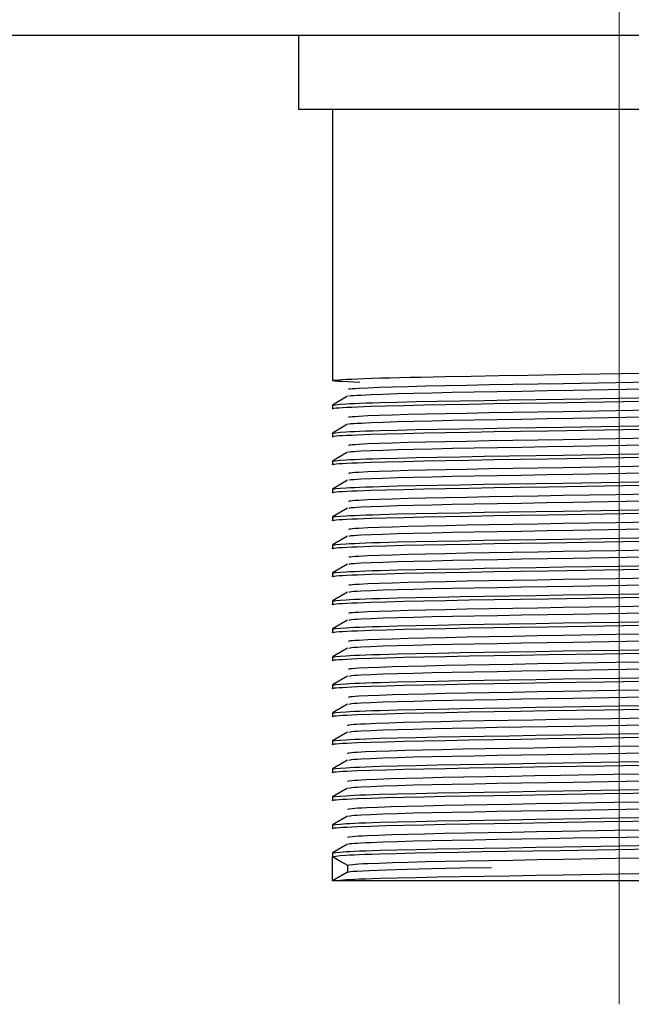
# Model space of a CAD drawing. Header units: millimetres. Extents: x 262469 to 275208, y -32539 to 9411.
# Tile 198 of 256: x 267894 to 267907, y -13874 to -13854. Entities that reach past the tile are written whole.
import ezdxf

# ---------------------------------------------------------------- set-up
doc = ezdxf.new("R2010")
doc.units = ezdxf.units.MM
doc.header["$LTSCALE"] = 100
doc.layers.add('$ IE_TELETECHNIKA', color=5, linetype='Continuous', lineweight=30)

msp = doc.modelspace()

# ---------------------------------------------------------------- linework, layer by layer
at = {"layer": '$ IE_TELETECHNIKA', "color": 7, "linetype": 'Continuous', "lineweight": 5, "ltscale": 20.32}
for p, q in [((267906.642, -13856.139), (267906.642, -13852.139)), ((267906.642, -13874.264), (267906.642, -13856.139))]:
    msp.add_line(p, q, dxfattribs=at)
at = {"layer": '$ IE_TELETECHNIKA', "color": 7, "linetype": 'Continuous'}
for p, q in [((268011.642, -13854.639), (267731.642, -13854.639)), ((267900.142, -13854.639), (267900.142, -13856.139)), ((267913.142, -13856.139), (267900.142, -13856.139)), ((267900.83, -13856.139), (267900.83, -13861.63)), ((267901.138, -13861.947), (267900.831, -13862.124)), ((267900.83, -13862.126), (267900.83, -13862.197)), ((267901.138, -13862.514), (267900.831, -13862.691)), ((267900.83, -13862.693), (267900.83, -13862.764)), ((267901.138, -13863.081), (267900.831, -13863.258)), ((267900.83, -13863.26), (267900.83, -13863.331)), ((267901.138, -13863.648), (267900.831, -13863.825)), ((267900.83, -13863.827), (267900.83, -13863.898)), ((267901.138, -13864.215), (267900.831, -13864.392)), ((267900.83, -13864.394), (267900.83, -13864.465)), ((267901.138, -13864.782), (267900.831, -13864.959)), ((267900.83, -13864.961), (267900.83, -13865.032)), ((267901.138, -13865.348), (267900.831, -13865.526)), ((267900.83, -13865.528), (267900.83, -13865.599)), ((267901.138, -13865.915), (267900.831, -13866.093)), ((267900.83, -13866.095), (267900.83, -13866.166)), ((267901.138, -13866.482), (267900.831, -13866.66)), ((267900.83, -13866.662), (267900.83, -13866.733)), ((267900.83, -13867.229), (267900.83, -13867.3)), ((267901.138, -13867.049), (267900.831, -13867.227)), ((267901.138, -13867.616), (267900.831, -13867.794)), ((267900.83, -13867.796), (267900.83, -13867.867)), ((267901.138, -13868.183), (267900.831, -13868.361)), ((267900.83, -13868.363), (267900.83, -13868.433)), ((267901.138, -13868.75), (267900.831, -13868.928)), ((267900.83, -13868.93), (267900.83, -13869)), ((267901.138, -13869.317), (267900.831, -13869.495)), ((267900.83, -13869.497), (267900.83, -13869.567)), ((267901.138, -13869.884), (267900.831, -13870.061)), ((267900.83, -13870.064), (267900.83, -13870.134)), ((267900.83, -13870.63), (267900.83, -13870.701)), ((267901.138, -13870.451), (267900.831, -13870.628)), ((267901.138, -13871.018), (267900.831, -13871.195)), ((267900.83, -13871.197), (267900.83, -13871.263)), ((267900.83, -13871.764), (267900.83, -13871.268)), ((267901.138, -13871.585), (267900.831, -13871.762)), ((267901.136, -13871.445), (267901.136, -13871.586)), ((267912.455, -13871.764), (267900.83, -13871.764))]:
    msp.add_line(p, q, dxfattribs=at)
for points in [[(267901.388, -13861.666), (267901.141, -13861.655), (267901.032, -13861.65), (267900.942, -13861.645), (267900.876, -13861.64), (267900.84, -13861.636), (267900.829, -13861.631), (267900.837, -13861.627), (267900.86, -13861.622), (267900.9, -13861.617), (267900.955, -13861.612), (267901.027, -13861.607), (267901.116, -13861.602), (267901.221, -13861.597), (267901.343, -13861.592), (267901.482, -13861.587), (267901.637, -13861.582), (267901.807, -13861.576), (267901.992, -13861.571), (267902.19, -13861.566), (267902.403, -13861.561), (267902.628, -13861.556), (267903.113, -13861.546), (267903.641, -13861.537), (267904.204, -13861.528), (267904.797, -13861.518), (267905.412, -13861.508), (267907.948, -13861.467)], [(267901.167, -13861.807), (267901.164, -13861.799), (267901.188, -13861.795), (267901.232, -13861.79), (267901.292, -13861.786), (267901.368, -13861.782), (267901.551, -13861.772), (267901.778, -13861.763), (267902.049, -13861.754), (267902.367, -13861.745), (267902.725, -13861.736), (267903.12, -13861.727), (267903.547, -13861.719), (267904.005, -13861.711), (267904.487, -13861.702), (267904.99, -13861.694), (267905.509, -13861.685), (267906.573, -13861.667), (267907.64, -13861.648)], [(267901.166, -13861.947), (267901.162, -13861.943), (267901.173, -13861.938), (267901.208, -13861.934), (267901.262, -13861.93), (267901.333, -13861.925), (267901.416, -13861.921), (267901.614, -13861.911), (267901.855, -13861.902), (267902.143, -13861.893), (267902.477, -13861.884), (267902.85, -13861.875), (267903.259, -13861.866), (267903.701, -13861.858), (267904.171, -13861.849), (267904.665, -13861.841), (267905.178, -13861.832), (267905.705, -13861.823), (267906.781, -13861.805), (267907.852, -13861.786)], [(267900.855, -13862.203), (267900.828, -13862.195), (267900.837, -13862.191), (267900.863, -13862.186), (267900.906, -13862.182), (267900.964, -13862.178), (267901.037, -13862.173), (267901.124, -13862.168), (267901.225, -13862.164), (267901.34, -13862.159), (267901.606, -13862.15), (267901.919, -13862.14), (267902.279, -13862.131), (267902.681, -13862.122), (267903.124, -13862.113), (267903.602, -13862.105), (267904.11, -13862.096), (267904.644, -13862.088), (267905.198, -13862.079), (267906.342, -13862.06), (267907.5, -13862.041)], [(267900.83, -13862.126), (267900.901, -13862.117), (267900.988, -13862.109), (267901.107, -13862.1), (267901.184, -13862.096), (267901.275, -13862.091), (267901.382, -13862.087), (267901.506, -13862.082), (267901.644, -13862.077), (267901.797, -13862.073), (267902.141, -13862.063), (267902.53, -13862.054), (267902.958, -13862.046), (267903.417, -13862.037), (267903.905, -13862.029), (267904.419, -13862.02), (267904.955, -13862.012), (267905.508, -13862.003), (267906.643, -13861.984), (267907.779, -13861.966)], [(267901.167, -13862.374), (267901.166, -13862.366), (267901.189, -13862.362), (267901.232, -13862.357), (267901.292, -13862.353), (267901.367, -13862.348), (267901.551, -13862.339), (267901.778, -13862.33), (267902.049, -13862.321), (267902.366, -13862.312), (267902.725, -13862.303), (267903.119, -13862.294), (267903.547, -13862.286), (267904.005, -13862.277), (267904.487, -13862.269), (267904.99, -13862.261), (267905.508, -13862.252), (267906.573, -13862.234), (267907.639, -13862.215)], [(267901.167, -13862.514), (267901.164, -13862.509), (267901.175, -13862.505), (267901.209, -13862.501), (267901.263, -13862.497), (267901.333, -13862.492), (267901.417, -13862.488), (267901.615, -13862.478), (267901.857, -13862.469), (267902.145, -13862.46), (267902.478, -13862.451), (267902.851, -13862.442), (267903.261, -13862.433), (267903.702, -13862.425), (267904.173, -13862.416), (267904.666, -13862.408), (267905.179, -13862.399), (267905.706, -13862.39), (267906.782, -13862.372), (267907.853, -13862.353)], [(267900.855, -13862.77), (267900.828, -13862.762), (267900.837, -13862.758), (267900.863, -13862.753), (267900.906, -13862.749), (267900.964, -13862.744), (267901.037, -13862.74), (267901.124, -13862.735), (267901.225, -13862.731), (267901.34, -13862.726), (267901.606, -13862.717), (267901.919, -13862.707), (267902.279, -13862.698), (267902.681, -13862.689), (267903.124, -13862.68), (267903.602, -13862.672), (267904.11, -13862.663), (267904.644, -13862.655), (267905.198, -13862.646), (267906.342, -13862.627), (267907.5, -13862.608)], [(267900.83, -13862.693), (267900.901, -13862.684), (267900.988, -13862.676), (267901.107, -13862.667), (267901.184, -13862.663), (267901.275, -13862.658), (267901.382, -13862.653), (267901.506, -13862.649), (267901.644, -13862.644), (267901.797, -13862.64), (267902.141, -13862.63), (267902.53, -13862.621), (267902.958, -13862.612), (267903.417, -13862.604), (267903.905, -13862.596), (267904.419, -13862.587), (267904.955, -13862.579), (267905.508, -13862.57), (267906.643, -13862.551), (267907.779, -13862.533)], [(267901.166, -13862.941), (267901.167, -13862.933), (267901.19, -13862.929), (267901.232, -13862.924), (267901.292, -13862.92), (267901.367, -13862.915), (267901.551, -13862.906), (267901.778, -13862.897), (267902.049, -13862.888), (267902.366, -13862.879), (267902.724, -13862.87), (267903.119, -13862.861), (267903.547, -13862.853), (267904.004, -13862.844), (267904.487, -13862.836), (267904.99, -13862.828), (267905.508, -13862.819), (267906.572, -13862.8), (267907.639, -13862.782)], [(267901.168, -13863.081), (267901.166, -13863.076), (267901.177, -13863.072), (267901.21, -13863.068), (267901.262, -13863.064), (267901.332, -13863.059), (267901.416, -13863.055), (267901.615, -13863.045), (267901.856, -13863.036), (267902.144, -13863.027), (267902.477, -13863.018), (267902.851, -13863.009), (267903.26, -13863), (267903.701, -13862.992), (267904.172, -13862.983), (267904.665, -13862.975), (267905.178, -13862.966), (267905.705, -13862.957), (267906.781, -13862.939), (267907.852, -13862.92)], [(267900.855, -13863.337), (267900.828, -13863.329), (267900.837, -13863.325), (267900.863, -13863.32), (267900.906, -13863.316), (267900.964, -13863.311), (267901.037, -13863.307), (267901.124, -13863.302), (267901.225, -13863.298), (267901.34, -13863.293), (267901.606, -13863.284), (267901.919, -13863.274), (267902.279, -13863.265), (267902.681, -13863.256), (267903.124, -13863.247), (267903.602, -13863.239), (267904.11, -13863.23), (267904.644, -13863.222), (267905.198, -13863.213), (267906.342, -13863.194), (267907.5, -13863.175)], [(267900.83, -13863.26), (267900.901, -13863.251), (267900.988, -13863.243), (267901.107, -13863.234), (267901.184, -13863.23), (267901.275, -13863.225), (267901.382, -13863.22), (267901.506, -13863.216), (267901.644, -13863.211), (267901.797, -13863.207), (267902.141, -13863.197), (267902.53, -13863.188), (267902.958, -13863.179), (267903.417, -13863.171), (267903.905, -13863.163), (267904.419, -13863.154), (267904.955, -13863.146), (267905.508, -13863.137), (267906.643, -13863.118), (267907.779, -13863.1)], [(267901.166, -13863.508), (267901.169, -13863.5), (267901.191, -13863.496), (267901.233, -13863.491), (267901.292, -13863.487), (267901.366, -13863.482), (267901.551, -13863.473), (267901.778, -13863.464), (267902.049, -13863.455), (267902.366, -13863.446), (267902.724, -13863.437), (267903.119, -13863.428), (267903.547, -13863.42), (267904.004, -13863.411), (267904.487, -13863.403), (267904.989, -13863.395), (267905.508, -13863.386), (267906.572, -13863.367), (267907.639, -13863.349)], [(267901.168, -13863.648), (267901.178, -13863.639), (267901.21, -13863.635), (267901.262, -13863.631), (267901.331, -13863.626), (267901.415, -13863.622), (267901.614, -13863.612), (267901.855, -13863.603), (267902.143, -13863.594), (267902.476, -13863.585), (267902.849, -13863.576), (267903.258, -13863.567), (267903.7, -13863.559), (267904.17, -13863.55), (267904.664, -13863.542), (267905.176, -13863.533), (267905.703, -13863.524), (267906.779, -13863.506), (267907.85, -13863.487)], [(267900.855, -13863.904), (267900.828, -13863.896), (267900.837, -13863.892), (267900.863, -13863.887), (267900.906, -13863.883), (267900.964, -13863.878), (267901.037, -13863.874), (267901.124, -13863.869), (267901.225, -13863.865), (267901.34, -13863.86), (267901.606, -13863.851), (267901.919, -13863.841), (267902.279, -13863.832), (267902.681, -13863.823), (267903.124, -13863.814), (267903.602, -13863.806), (267904.11, -13863.797), (267904.644, -13863.789), (267905.198, -13863.78), (267906.342, -13863.761), (267907.5, -13863.742)], [(267900.83, -13863.827), (267900.901, -13863.818), (267900.988, -13863.81), (267901.107, -13863.801), (267901.184, -13863.796), (267901.275, -13863.792), (267901.382, -13863.787), (267901.506, -13863.783), (267901.644, -13863.778), (267901.797, -13863.773), (267902.141, -13863.764), (267902.53, -13863.755), (267902.958, -13863.746), (267903.417, -13863.738), (267903.905, -13863.73), (267904.419, -13863.721), (267904.955, -13863.713), (267905.508, -13863.704), (267906.643, -13863.685), (267907.779, -13863.667)], [(267901.165, -13864.075), (267901.17, -13864.067), (267901.192, -13864.063), (267901.233, -13864.058), (267901.292, -13864.054), (267901.366, -13864.049), (267901.55, -13864.04), (267901.778, -13864.031), (267902.049, -13864.022), (267902.366, -13864.013), (267902.724, -13864.004), (267903.119, -13863.995), (267903.547, -13863.987), (267904.004, -13863.978), (267904.486, -13863.97), (267904.989, -13863.962), (267905.508, -13863.953), (267906.572, -13863.934), (267907.638, -13863.916)], [(267900.83, -13864.394), (267900.901, -13864.385), (267900.988, -13864.377), (267901.107, -13864.368), (267901.184, -13864.363), (267901.275, -13864.359), (267901.382, -13864.354), (267901.506, -13864.35), (267901.644, -13864.345), (267901.797, -13864.34), (267902.141, -13864.331), (267902.53, -13864.322), (267902.958, -13864.313), (267903.417, -13864.305), (267903.905, -13864.297), (267904.419, -13864.288), (267904.955, -13864.28), (267905.508, -13864.271), (267906.643, -13864.252), (267907.779, -13864.234)], [(267901.168, -13864.214), (267901.18, -13864.206), (267901.211, -13864.202), (267901.262, -13864.198), (267901.331, -13864.193), (267901.414, -13864.189), (267901.613, -13864.179), (267901.855, -13864.17), (267902.143, -13864.161), (267902.476, -13864.152), (267902.849, -13864.143), (267903.259, -13864.134), (267903.7, -13864.126), (267904.17, -13864.117), (267904.664, -13864.109), (267905.177, -13864.1), (267905.704, -13864.091), (267906.78, -13864.073), (267907.851, -13864.054)], [(267900.855, -13864.471), (267900.828, -13864.463), (267900.837, -13864.459), (267900.863, -13864.454), (267900.906, -13864.45), (267900.964, -13864.445), (267901.037, -13864.441), (267901.124, -13864.436), (267901.225, -13864.432), (267901.34, -13864.427), (267901.606, -13864.418), (267901.919, -13864.408), (267902.279, -13864.399), (267902.681, -13864.39), (267903.124, -13864.381), (267903.602, -13864.373), (267904.11, -13864.364), (267904.644, -13864.355), (267905.198, -13864.346), (267906.342, -13864.328), (267907.5, -13864.309)], [(267901.164, -13864.642), (267901.171, -13864.634), (267901.193, -13864.63), (267901.234, -13864.625), (267901.292, -13864.621), (267901.366, -13864.616), (267901.55, -13864.607), (267901.778, -13864.598), (267902.049, -13864.589), (267902.366, -13864.58), (267902.724, -13864.571), (267903.119, -13864.562), (267903.547, -13864.554), (267904.004, -13864.545), (267904.486, -13864.537), (267904.989, -13864.529), (267905.507, -13864.52), (267906.571, -13864.501), (267907.638, -13864.483)], [(267901.168, -13864.781), (267901.181, -13864.773), (267901.212, -13864.769), (267901.262, -13864.765), (267901.331, -13864.76), (267901.413, -13864.756), (267901.613, -13864.746), (267901.855, -13864.737), (267902.143, -13864.728), (267902.476, -13864.719), (267902.85, -13864.71), (267903.26, -13864.701), (267903.702, -13864.692), (267904.172, -13864.684), (267904.667, -13864.676), (267905.18, -13864.667), (267905.708, -13864.658), (267906.784, -13864.639), (267907.856, -13864.621)], [(267900.83, -13864.961), (267900.901, -13864.952), (267900.988, -13864.944), (267901.107, -13864.935), (267901.184, -13864.93), (267901.275, -13864.926), (267901.382, -13864.921), (267901.506, -13864.917), (267901.644, -13864.912), (267901.797, -13864.907), (267902.141, -13864.898), (267902.53, -13864.889), (267902.958, -13864.88), (267903.417, -13864.872), (267903.905, -13864.864), (267904.419, -13864.855), (267904.955, -13864.847), (267905.508, -13864.838), (267906.643, -13864.819), (267907.779, -13864.801)], [(267900.855, -13865.038), (267900.828, -13865.03), (267900.837, -13865.025), (267900.863, -13865.021), (267900.906, -13865.017), (267900.964, -13865.012), (267901.037, -13865.008), (267901.124, -13865.003), (267901.225, -13864.999), (267901.34, -13864.994), (267901.606, -13864.985), (267901.919, -13864.975), (267902.279, -13864.966), (267902.681, -13864.957), (267903.124, -13864.948), (267903.602, -13864.94), (267904.11, -13864.931), (267904.644, -13864.922), (267905.198, -13864.913), (267906.342, -13864.895), (267907.5, -13864.876)], [(267901.163, -13865.209), (267901.172, -13865.201), (267901.194, -13865.196), (267901.234, -13865.192), (267901.292, -13865.188), (267901.365, -13865.183), (267901.55, -13865.174), (267901.778, -13865.165), (267902.049, -13865.156), (267902.366, -13865.147), (267902.724, -13865.138), (267903.119, -13865.129), (267903.547, -13865.121), (267904.004, -13865.112), (267904.486, -13865.104), (267904.989, -13865.096), (267905.507, -13865.087), (267906.571, -13865.068), (267907.638, -13865.05)], [(267901.168, -13865.348), (267901.183, -13865.34), (267901.213, -13865.336), (267901.264, -13865.331), (267901.331, -13865.327), (267901.414, -13865.322), (267901.614, -13865.313), (267901.857, -13865.304), (267902.145, -13865.295), (267902.479, -13865.286), (267902.852, -13865.277), (267903.262, -13865.268), (267903.705, -13865.259), (267904.175, -13865.251), (267904.67, -13865.243), (267905.183, -13865.234), (267905.711, -13865.225), (267906.788, -13865.206), (267907.859, -13865.188)], [(267900.855, -13865.605), (267900.828, -13865.597), (267900.837, -13865.592), (267900.863, -13865.588), (267900.906, -13865.584), (267900.964, -13865.579), (267901.037, -13865.575), (267901.124, -13865.57), (267901.225, -13865.566), (267901.34, -13865.561), (267901.606, -13865.552), (267901.919, -13865.542), (267902.279, -13865.533), (267902.681, -13865.524), (267903.124, -13865.515), (267903.602, -13865.507), (267904.11, -13865.498), (267904.644, -13865.489), (267905.198, -13865.48), (267906.342, -13865.462), (267907.5, -13865.443)], [(267900.83, -13865.528), (267900.901, -13865.519), (267900.988, -13865.511), (267901.107, -13865.502), (267901.184, -13865.497), (267901.275, -13865.493), (267901.382, -13865.488), (267901.506, -13865.484), (267901.644, -13865.479), (267901.797, -13865.474), (267902.141, -13865.465), (267902.53, -13865.456), (267902.958, -13865.447), (267903.417, -13865.439), (267903.905, -13865.431), (267904.419, -13865.422), (267904.955, -13865.413), (267905.508, -13865.404), (267906.643, -13865.386), (267907.779, -13865.368)], [(267901.162, -13865.776), (267901.173, -13865.768), (267901.195, -13865.763), (267901.235, -13865.759), (267901.292, -13865.755), (267901.365, -13865.75), (267901.55, -13865.741), (267901.777, -13865.732), (267902.049, -13865.723), (267902.366, -13865.714), (267902.724, -13865.705), (267903.119, -13865.696), (267903.546, -13865.688), (267904.004, -13865.679), (267904.486, -13865.671), (267904.988, -13865.663), (267905.507, -13865.654), (267906.571, -13865.635), (267907.638, -13865.617)], [(267901.168, -13865.915), (267901.185, -13865.907), (267901.214, -13865.903), (267901.264, -13865.898), (267901.331, -13865.894), (267901.413, -13865.889), (267901.613, -13865.88), (267901.857, -13865.871), (267902.145, -13865.862), (267902.478, -13865.853), (267902.851, -13865.844), (267903.261, -13865.835), (267903.703, -13865.826), (267904.174, -13865.818), (267904.668, -13865.81), (267905.182, -13865.801), (267905.709, -13865.792), (267906.786, -13865.773), (267907.858, -13865.755)], [(267900.855, -13866.172), (267900.828, -13866.164), (267900.837, -13866.159), (267900.863, -13866.155), (267900.906, -13866.151), (267900.964, -13866.146), (267901.037, -13866.142), (267901.124, -13866.137), (267901.225, -13866.133), (267901.34, -13866.128), (267901.606, -13866.119), (267901.919, -13866.109), (267902.279, -13866.1), (267902.681, -13866.091), (267903.124, -13866.082), (267903.602, -13866.073), (267904.11, -13866.065), (267904.644, -13866.056), (267905.198, -13866.047), (267906.342, -13866.029), (267907.5, -13866.01)], [(267900.83, -13866.095), (267900.901, -13866.086), (267900.988, -13866.078), (267901.107, -13866.069), (267901.184, -13866.064), (267901.275, -13866.06), (267901.382, -13866.055), (267901.506, -13866.051), (267901.644, -13866.046), (267901.797, -13866.041), (267902.141, -13866.032), (267902.53, -13866.023), (267902.958, -13866.014), (267903.417, -13866.006), (267903.905, -13865.998), (267904.419, -13865.989), (267904.955, -13865.98), (267905.508, -13865.971), (267906.643, -13865.953), (267907.779, -13865.935)], [(267901.16, -13866.343), (267901.174, -13866.335), (267901.196, -13866.33), (267901.236, -13866.326), (267901.293, -13866.322), (267901.365, -13866.317), (267901.549, -13866.308), (267901.777, -13866.299), (267902.049, -13866.29), (267902.366, -13866.281), (267902.724, -13866.272), (267903.118, -13866.263), (267903.546, -13866.255), (267904.003, -13866.246), (267904.486, -13866.238), (267904.988, -13866.229), (267905.507, -13866.221), (267906.571, -13866.202), (267907.637, -13866.184)], [(267901.167, -13866.482), (267901.186, -13866.474), (267901.215, -13866.47), (267901.264, -13866.465), (267901.331, -13866.461), (267901.412, -13866.456), (267901.613, -13866.447), (267901.856, -13866.438), (267902.144, -13866.429), (267902.477, -13866.42), (267902.85, -13866.411), (267903.26, -13866.402), (267903.702, -13866.393), (267904.173, -13866.385), (267904.667, -13866.377), (267905.18, -13866.368), (267905.708, -13866.359), (267906.785, -13866.34), (267907.856, -13866.322)], [(267900.855, -13866.739), (267900.828, -13866.731), (267900.837, -13866.726), (267900.863, -13866.722), (267900.906, -13866.718), (267900.964, -13866.713), (267901.037, -13866.709), (267901.124, -13866.704), (267901.225, -13866.7), (267901.34, -13866.695), (267901.606, -13866.686), (267901.919, -13866.676), (267902.279, -13866.667), (267902.681, -13866.658), (267903.124, -13866.649), (267903.602, -13866.64), (267904.11, -13866.632), (267904.644, -13866.623), (267905.198, -13866.614), (267906.342, -13866.596), (267907.5, -13866.577)], [(267900.83, -13866.662), (267900.901, -13866.653), (267900.988, -13866.645), (267901.107, -13866.636), (267901.184, -13866.631), (267901.275, -13866.627), (267901.382, -13866.622), (267901.506, -13866.618), (267901.644, -13866.613), (267901.797, -13866.608), (267902.141, -13866.599), (267902.53, -13866.59), (267902.958, -13866.581), (267903.417, -13866.573), (267903.905, -13866.565), (267904.419, -13866.556), (267904.955, -13866.547), (267905.508, -13866.538), (267906.643, -13866.52), (267907.779, -13866.502)], [(267901.158, -13866.91), (267901.175, -13866.902), (267901.197, -13866.897), (267901.237, -13866.893), (267901.293, -13866.889), (267901.365, -13866.884), (267901.549, -13866.875), (267901.777, -13866.866), (267902.049, -13866.857), (267902.366, -13866.848), (267902.723, -13866.839), (267903.118, -13866.83), (267903.546, -13866.821), (267904.003, -13866.813), (267904.485, -13866.805), (267904.988, -13866.796), (267905.506, -13866.788), (267906.57, -13866.769), (267907.637, -13866.751)], [(267901.166, -13867.049), (267901.187, -13867.041), (267901.216, -13867.037), (267901.264, -13867.032), (267901.33, -13867.028), (267901.412, -13867.023), (267901.612, -13867.014), (267901.856, -13867.005), (267902.144, -13866.996), (267902.476, -13866.986), (267902.85, -13866.977), (267903.26, -13866.969), (267903.702, -13866.96), (267904.173, -13866.952), (267904.667, -13866.944), (267905.181, -13866.935), (267905.709, -13866.926), (267906.786, -13866.907), (267907.857, -13866.889)], [(267900.855, -13867.306), (267900.828, -13867.298), (267900.837, -13867.293), (267900.863, -13867.289), (267900.906, -13867.285), (267900.964, -13867.28), (267901.037, -13867.276), (267901.124, -13867.271), (267901.225, -13867.267), (267901.34, -13867.262), (267901.606, -13867.252), (267901.919, -13867.243), (267902.279, -13867.234), (267902.681, -13867.225), (267903.124, -13867.216), (267903.602, -13867.207), (267904.11, -13867.199), (267904.644, -13867.19), (267905.198, -13867.181), (267906.342, -13867.163), (267907.5, -13867.144)], [(267900.83, -13867.229), (267900.901, -13867.22), (267900.988, -13867.211), (267901.107, -13867.203), (267901.184, -13867.198), (267901.275, -13867.194), (267901.382, -13867.189), (267901.506, -13867.185), (267901.644, -13867.18), (267901.797, -13867.175), (267902.141, -13867.166), (267902.53, -13867.157), (267902.958, -13867.148), (267903.417, -13867.14), (267903.905, -13867.131), (267904.419, -13867.123), (267904.955, -13867.114), (267905.508, -13867.105), (267906.643, -13867.087), (267907.779, -13867.069)], [(267901.156, -13867.477), (267901.175, -13867.468), (267901.198, -13867.464), (267901.237, -13867.46), (267901.293, -13867.456), (267901.365, -13867.451), (267901.549, -13867.442), (267901.777, -13867.433), (267902.049, -13867.424), (267902.366, -13867.415), (267902.723, -13867.406), (267903.118, -13867.397), (267903.546, -13867.388), (267904.003, -13867.38), (267904.485, -13867.372), (267904.988, -13867.363), (267905.506, -13867.355), (267906.57, -13867.336), (267907.637, -13867.318)], [(267900.83, -13867.796), (267900.901, -13867.787), (267900.988, -13867.778), (267901.107, -13867.77), (267901.184, -13867.765), (267901.275, -13867.761), (267901.382, -13867.756), (267901.506, -13867.752), (267901.644, -13867.747), (267901.797, -13867.742), (267902.141, -13867.733), (267902.53, -13867.724), (267902.958, -13867.715), (267903.417, -13867.707), (267903.905, -13867.698), (267904.419, -13867.69), (267904.955, -13867.681), (267905.508, -13867.672), (267906.643, -13867.654), (267907.779, -13867.636)], [(267901.165, -13867.616), (267901.188, -13867.608), (267901.217, -13867.604), (267901.265, -13867.599), (267901.33, -13867.595), (267901.411, -13867.59), (267901.611, -13867.581), (267901.855, -13867.572), (267902.143, -13867.563), (267902.475, -13867.553), (267902.849, -13867.544), (267903.259, -13867.536), (267903.701, -13867.527), (267904.171, -13867.519), (267904.666, -13867.511), (267905.179, -13867.502), (267905.707, -13867.493), (267906.784, -13867.474), (267907.856, -13867.456)], [(267900.855, -13867.873), (267900.828, -13867.865), (267900.837, -13867.86), (267900.863, -13867.856), (267900.906, -13867.852), (267900.964, -13867.847), (267901.037, -13867.843), (267901.124, -13867.838), (267901.225, -13867.834), (267901.34, -13867.829), (267901.606, -13867.819), (267901.919, -13867.81), (267902.279, -13867.801), (267902.681, -13867.792), (267903.124, -13867.783), (267903.602, -13867.774), (267904.11, -13867.766), (267904.644, -13867.757), (267905.198, -13867.748), (267906.342, -13867.73), (267907.5, -13867.711)], [(267901.154, -13868.044), (267901.176, -13868.035), (267901.199, -13868.031), (267901.238, -13868.027), (267901.294, -13868.023), (267901.365, -13868.018), (267901.548, -13868.009), (267901.777, -13868), (267902.05, -13867.991), (267902.366, -13867.982), (267902.723, -13867.973), (267903.118, -13867.964), (267903.546, -13867.955), (267904.003, -13867.947), (267904.485, -13867.939), (267904.988, -13867.93), (267905.506, -13867.921), (267906.57, -13867.903), (267907.636, -13867.885)], [(267901.164, -13868.183), (267901.189, -13868.175), (267901.218, -13868.171), (267901.266, -13868.166), (267901.331, -13868.162), (267901.412, -13868.157), (267901.612, -13868.148), (267901.856, -13868.139), (267902.144, -13868.13), (267902.477, -13868.12), (267902.85, -13868.111), (267903.26, -13868.103), (267903.702, -13868.094), (267904.173, -13868.086), (267904.667, -13868.078), (267905.181, -13868.069), (267905.708, -13868.06), (267906.785, -13868.041), (267907.857, -13868.023)], [(267900.83, -13868.363), (267900.901, -13868.354), (267900.988, -13868.345), (267901.107, -13868.337), (267901.184, -13868.332), (267901.275, -13868.328), (267901.382, -13868.323), (267901.506, -13868.319), (267901.644, -13868.314), (267901.797, -13868.309), (267902.141, -13868.3), (267902.53, -13868.291), (267902.958, -13868.282), (267903.417, -13868.274), (267903.905, -13868.265), (267904.419, -13868.257), (267904.955, -13868.248), (267905.508, -13868.239), (267906.643, -13868.221), (267907.779, -13868.203)], [(267900.855, -13868.44), (267900.828, -13868.432), (267900.837, -13868.427), (267900.863, -13868.423), (267900.906, -13868.419), (267900.964, -13868.414), (267901.037, -13868.41), (267901.124, -13868.405), (267901.225, -13868.4), (267901.34, -13868.396), (267901.606, -13868.386), (267901.919, -13868.377), (267902.279, -13868.368), (267902.681, -13868.359), (267903.124, -13868.35), (267903.602, -13868.341), (267904.11, -13868.333), (267904.644, -13868.324), (267905.198, -13868.315), (267906.342, -13868.297), (267907.5, -13868.278)], [(267901.139, -13868.613), (267901.161, -13868.605), (267901.213, -13868.596), (267901.261, -13868.592), (267901.324, -13868.588), (267901.402, -13868.583), (267901.493, -13868.579), (267901.711, -13868.569), (267901.975, -13868.56), (267902.284, -13868.551), (267902.635, -13868.542), (267903.025, -13868.533), (267903.45, -13868.524), (267903.906, -13868.516), (267904.388, -13868.508), (267904.892, -13868.499), (267905.413, -13868.49), (267906.485, -13868.472), (267907.563, -13868.453)], [(267901.162, -13868.75), (267901.19, -13868.742), (267901.219, -13868.738), (267901.266, -13868.733), (267901.331, -13868.729), (267901.411, -13868.724), (267901.611, -13868.715), (267901.855, -13868.706), (267902.143, -13868.697), (267902.476, -13868.687), (267902.849, -13868.678), (267903.259, -13868.67), (267903.701, -13868.661), (267904.171, -13868.653), (267904.666, -13868.645), (267905.179, -13868.636), (267905.707, -13868.627), (267906.783, -13868.608), (267907.855, -13868.59)], [(267900.83, -13868.93), (267900.901, -13868.921), (267900.988, -13868.912), (267901.107, -13868.904), (267901.184, -13868.899), (267901.275, -13868.895), (267901.382, -13868.89), (267901.506, -13868.885), (267901.644, -13868.881), (267901.797, -13868.876), (267902.141, -13868.867), (267902.53, -13868.858), (267902.958, -13868.849), (267903.417, -13868.841), (267903.905, -13868.832), (267904.419, -13868.824), (267904.955, -13868.815), (267905.508, -13868.806), (267906.643, -13868.788), (267907.779, -13868.77)], [(267900.855, -13869.007), (267900.828, -13868.999), (267900.837, -13868.994), (267900.863, -13868.99), (267900.906, -13868.986), (267900.964, -13868.981), (267901.037, -13868.977), (267901.124, -13868.972), (267901.225, -13868.967), (267901.34, -13868.963), (267901.606, -13868.953), (267901.919, -13868.944), (267902.279, -13868.935), (267902.681, -13868.926), (267903.124, -13868.917), (267903.602, -13868.908), (267904.11, -13868.9), (267904.644, -13868.891), (267905.198, -13868.882), (267906.342, -13868.864), (267907.5, -13868.845)], [(267901.138, -13869.18), (267901.163, -13869.171), (267901.219, -13869.163), (267901.268, -13869.159), (267901.332, -13869.154), (267901.411, -13869.15), (267901.504, -13869.145), (267901.724, -13869.136), (267901.99, -13869.127), (267902.3, -13869.117), (267902.652, -13869.108), (267903.043, -13869.099), (267903.469, -13869.091), (267903.925, -13869.083), (267904.407, -13869.074), (267904.911, -13869.066), (267905.431, -13869.057), (267906.502, -13869.038), (267907.578, -13869.02)], [(267901.16, -13869.317), (267901.191, -13869.309), (267901.22, -13869.305), (267901.267, -13869.3), (267901.331, -13869.296), (267901.411, -13869.291), (267901.611, -13869.282), (267901.855, -13869.273), (267902.143, -13869.264), (267902.476, -13869.254), (267902.849, -13869.245), (267903.259, -13869.237), (267903.701, -13869.228), (267904.172, -13869.22), (267904.666, -13869.211), (267905.18, -13869.203), (267905.707, -13869.194), (267906.784, -13869.175), (267907.856, -13869.157)], [(267900.855, -13869.574), (267900.828, -13869.565), (267900.837, -13869.561), (267900.863, -13869.557), (267900.906, -13869.553), (267900.964, -13869.548), (267901.037, -13869.544), (267901.124, -13869.539), (267901.225, -13869.534), (267901.34, -13869.53), (267901.606, -13869.52), (267901.919, -13869.511), (267902.279, -13869.502), (267902.681, -13869.492), (267903.124, -13869.484), (267903.602, -13869.475), (267904.11, -13869.467), (267904.644, -13869.458), (267905.198, -13869.449), (267906.342, -13869.431), (267907.5, -13869.412)], [(267900.83, -13869.497), (267900.901, -13869.488), (267900.988, -13869.479), (267901.107, -13869.471), (267901.184, -13869.466), (267901.275, -13869.462), (267901.382, -13869.457), (267901.506, -13869.452), (267901.644, -13869.448), (267901.797, -13869.443), (267902.141, -13869.434), (267902.53, -13869.425), (267902.958, -13869.416), (267903.417, -13869.408), (267903.905, -13869.399), (267904.419, -13869.391), (267904.955, -13869.382), (267905.508, -13869.373), (267906.643, -13869.355), (267907.779, -13869.336)], [(267901.137, -13869.746), (267901.166, -13869.738), (267901.224, -13869.729), (267901.274, -13869.725), (267901.34, -13869.721), (267901.421, -13869.716), (267901.514, -13869.712), (267901.737, -13869.702), (267902.005, -13869.693), (267902.316, -13869.684), (267902.67, -13869.675), (267903.062, -13869.666), (267903.488, -13869.657), (267903.944, -13869.649), (267904.426, -13869.641), (267904.93, -13869.632), (267905.45, -13869.623), (267906.518, -13869.605), (267907.592, -13869.587)], [(267901.158, -13869.884), (267901.191, -13869.876), (267901.221, -13869.872), (267901.267, -13869.867), (267901.331, -13869.863), (267901.41, -13869.858), (267901.61, -13869.849), (267901.854, -13869.84), (267902.142, -13869.831), (267902.474, -13869.821), (267902.848, -13869.812), (267903.257, -13869.804), (267903.7, -13869.795), (267904.17, -13869.787), (267904.664, -13869.778), (267905.178, -13869.77), (267905.706, -13869.761), (267906.783, -13869.742), (267907.855, -13869.724)], [(267900.855, -13870.141), (267900.828, -13870.132), (267900.837, -13870.128), (267900.863, -13870.124), (267900.906, -13870.119), (267900.964, -13870.115), (267901.037, -13870.111), (267901.124, -13870.106), (267901.225, -13870.101), (267901.34, -13870.097), (267901.606, -13870.087), (267901.919, -13870.078), (267902.279, -13870.069), (267902.681, -13870.059), (267903.124, -13870.051), (267903.602, -13870.042), (267904.11, -13870.034), (267904.644, -13870.025), (267905.198, -13870.016), (267906.342, -13869.997), (267907.5, -13869.979)], [(267900.83, -13870.064), (267900.901, -13870.055), (267900.988, -13870.046), (267901.107, -13870.038), (267901.184, -13870.033), (267901.275, -13870.029), (267901.382, -13870.024), (267901.506, -13870.019), (267901.644, -13870.015), (267901.797, -13870.01), (267902.141, -13870.001), (267902.53, -13869.992), (267902.958, -13869.983), (267903.417, -13869.975), (267903.905, -13869.966), (267904.419, -13869.958), (267904.955, -13869.949), (267905.508, -13869.94), (267906.643, -13869.922), (267907.779, -13869.903)], [(267901.137, -13870.313), (267901.168, -13870.304), (267901.23, -13870.296), (267901.282, -13870.291), (267901.349, -13870.287), (267901.43, -13870.283), (267901.525, -13870.278), (267901.75, -13870.269), (267902.02, -13870.26), (267902.333, -13870.25), (267902.688, -13870.241), (267903.08, -13870.232), (267903.507, -13870.224), (267903.964, -13870.216), (267904.446, -13870.207), (267904.949, -13870.199), (267905.468, -13870.19), (267906.535, -13870.172), (267907.606, -13870.153)], [(267901.156, -13870.451), (267901.192, -13870.443), (267901.222, -13870.439), (267901.268, -13870.434), (267901.332, -13870.43), (267901.411, -13870.425), (267901.61, -13870.416), (267901.855, -13870.407), (267902.144, -13870.397), (267902.476, -13870.388), (267902.849, -13870.379), (267903.259, -13870.371), (267903.701, -13870.362), (267904.171, -13870.354), (267904.666, -13870.345), (267905.179, -13870.337), (267905.707, -13870.328), (267906.784, -13870.309), (267907.855, -13870.291)], [(267900.855, -13870.708), (267900.828, -13870.699), (267900.837, -13870.695), (267900.863, -13870.691), (267900.906, -13870.686), (267900.964, -13870.682), (267901.037, -13870.678), (267901.124, -13870.673), (267901.225, -13870.668), (267901.34, -13870.664), (267901.606, -13870.654), (267901.919, -13870.645), (267902.279, -13870.635), (267902.681, -13870.626), (267903.124, -13870.618), (267903.602, -13870.609), (267904.11, -13870.601), (267904.644, -13870.592), (267905.198, -13870.583), (267906.342, -13870.564), (267907.5, -13870.546)], [(267900.83, -13870.63), (267900.901, -13870.622), (267900.988, -13870.613), (267901.107, -13870.604), (267901.184, -13870.6), (267901.275, -13870.596), (267901.382, -13870.591), (267901.506, -13870.586), (267901.644, -13870.582), (267901.797, -13870.577), (267902.141, -13870.568), (267902.53, -13870.559), (267902.958, -13870.55), (267903.417, -13870.542), (267903.905, -13870.533), (267904.419, -13870.525), (267904.955, -13870.516), (267905.508, -13870.507), (267906.643, -13870.489), (267907.779, -13870.47)], [(267901.137, -13870.879), (267901.171, -13870.871), (267901.236, -13870.862), (267901.289, -13870.858), (267901.357, -13870.854), (267901.44, -13870.849), (267901.536, -13870.844), (267901.763, -13870.835), (267902.035, -13870.826), (267902.349, -13870.817), (267902.705, -13870.808), (267903.099, -13870.799), (267903.526, -13870.791), (267903.983, -13870.782), (267904.465, -13870.774), (267904.968, -13870.765), (267905.487, -13870.757), (267906.552, -13870.738), (267907.621, -13870.72)], [(267901.154, -13871.018), (267901.192, -13871.01), (267901.223, -13871.006), (267901.269, -13871.001), (267901.332, -13870.997), (267901.411, -13870.992), (267901.504, -13870.988), (267901.61, -13870.983), (267901.854, -13870.974), (267902.143, -13870.964), (267902.475, -13870.955), (267902.848, -13870.946), (267903.258, -13870.938), (267903.7, -13870.929), (267904.17, -13870.921), (267904.665, -13870.912), (267905.178, -13870.904), (267905.706, -13870.895), (267906.783, -13870.876), (267907.854, -13870.858)], [(267900.83, -13871.197), (267900.901, -13871.189), (267900.988, -13871.18), (267901.107, -13871.171), (267901.184, -13871.167), (267901.275, -13871.162), (267901.382, -13871.158), (267901.506, -13871.153), (267901.644, -13871.149), (267901.797, -13871.144), (267902.141, -13871.135), (267902.53, -13871.126), (267902.958, -13871.117), (267903.417, -13871.109), (267903.905, -13871.1), (267904.419, -13871.092), (267904.955, -13871.083), (267905.508, -13871.074), (267906.643, -13871.056), (267907.779, -13871.037)], [(267900.83, -13871.268), (267900.9, -13871.26), (267900.986, -13871.251), (267901.104, -13871.243), (267901.179, -13871.238), (267901.269, -13871.234), (267901.374, -13871.229), (267901.495, -13871.225), (267901.631, -13871.22), (267901.781, -13871.215), (267902.119, -13871.206), (267902.503, -13871.197), (267902.924, -13871.188), (267903.377, -13871.18), (267903.859, -13871.172), (267904.366, -13871.164), (267904.895, -13871.155), (267905.441, -13871.146), (267906.565, -13871.128), (267907.694, -13871.11)], [(267900.83, -13871.268), (267901.001, -13871.368), (267901.136, -13871.445)], [(267901.136, -13871.445), (267901.174, -13871.437), (267901.242, -13871.429), (267901.296, -13871.424), (267901.366, -13871.42), (267901.45, -13871.415), (267901.547, -13871.411), (267901.777, -13871.402), (267902.05, -13871.393), (267902.366, -13871.383), (267902.723, -13871.374), (267903.118, -13871.366), (267903.545, -13871.357), (267904.002, -13871.349), (267904.484, -13871.341), (267904.987, -13871.332), (267905.505, -13871.323), (267906.569, -13871.305), (267907.635, -13871.287)], [(267900.83, -13871.764), (267900.901, -13871.756), (267900.988, -13871.747), (267901.107, -13871.738), (267901.184, -13871.734), (267901.275, -13871.729), (267901.382, -13871.725), (267901.506, -13871.72), (267901.644, -13871.716), (267901.797, -13871.711), (267902.141, -13871.702), (267902.53, -13871.693), (267902.958, -13871.684), (267903.417, -13871.676), (267903.905, -13871.667), (267904.419, -13871.659), (267904.955, -13871.65), (267905.508, -13871.641), (267906.643, -13871.623), (267907.779, -13871.604)], [(267901.136, -13871.587), (267901.196, -13871.576), (267901.25, -13871.57), (267901.333, -13871.564), (267901.445, -13871.557), (267901.582, -13871.551), (267901.741, -13871.545), (267901.922, -13871.538), (267902.124, -13871.532), (267902.345, -13871.526), (267902.586, -13871.519), (267902.847, -13871.513), (267903.127, -13871.507), (267903.424, -13871.501), (267904.051, -13871.49)]]:
    msp.add_lwpolyline(points, dxfattribs=at)

doc.saveas('drawing.dxf')
